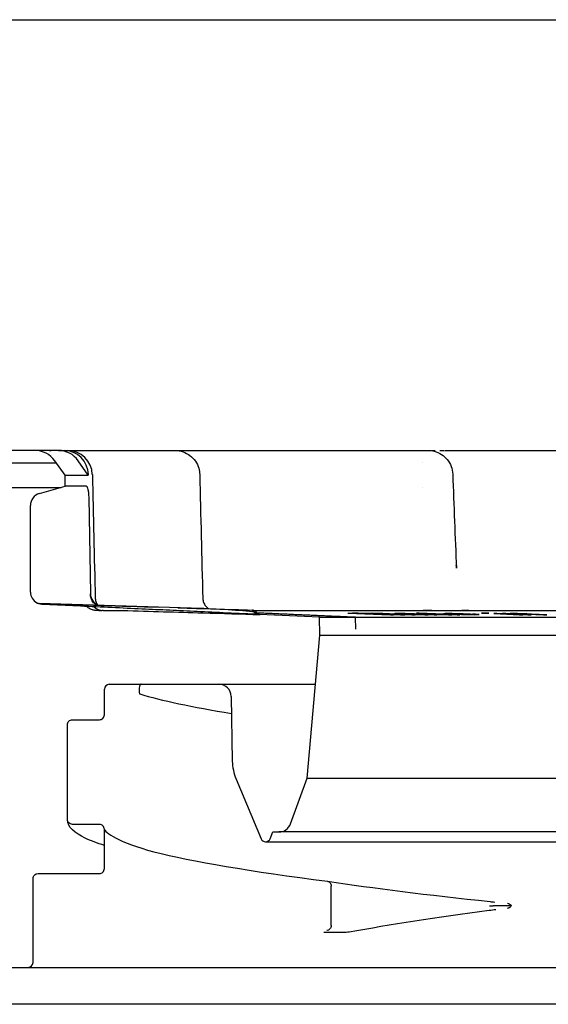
# Model space of a CAD drawing. Header units: millimetres. Extents: x -9144 to 9144, y -300 to 4365.
# Tile 9 of 14: x 1768 to 1789, y 3909 to 3949. Entities that reach past the tile are written whole.
import ezdxf

# ---------------------------------------------------------------- set-up
doc = ezdxf.new("R2010")
doc.units = ezdxf.units.MM
doc.header["$LTSCALE"] = 15
doc.layers.add('_Sichtbarkanten', color=7, linetype='Continuous', lineweight=25)

msp = doc.modelspace()

# ---------------------------------------------------------------- linework, layer by layer
at = {"layer": '_Sichtbarkanten'}
for p, q in [((1230.363, 3948.59), (2424.121, 3948.59)), ((1768.165, 3931.09), (1752.76, 3931.09)), ((1769.129, 3931.09), (1768.165, 3931.09)), ((1769.129, 3931.09), (1769.356, 3931.09)), ((1769.356, 3931.09), (1769.502, 3931.09)), ((1769.502, 3931.09), (1772.024, 3931.09)), ((1773.763, 3931.09), (1773.866, 3931.09)), ((1773.851, 3931.09), (1773.866, 3931.09)), ((1773.866, 3931.09), (1781.895, 3931.09)), ((1783.996, 3931.09), (1783.996, 3931.09)), ((1783.996, 3931.09), (1784.15, 3931.09)), ((1784.148, 3931.09), (1784.15, 3931.09)), ((1784.846, 3931.09), (1796.206, 3931.09)), ((1752.259, 3930.59), (1769.037, 3930.59)), ((1769.396, 3930.09), (1768.977, 3930.673)), ((1770.339, 3930.09), (1769.928, 3930.673)), ((1783.923, 3930.59), (1783.923, 3930.59)), ((1769.396, 3930.09), (1770.339, 3930.09)), ((1769.403, 3929.64), (1769.396, 3930.09)), ((1770.339, 3930.108), (1770.339, 3930.09)), ((1785.149, 3930.125), (1785.149, 3930.125)), ((1768.35, 3929.338), (1769.403, 3929.64)), ((1770.262, 3929.64), (1769.403, 3929.64)), ((1763.979, 3929.59), (1769.229, 3929.59)), ((1783.907, 3929.59), (1783.907, 3929.59)), ((1767.988, 3925.337), (1767.988, 3928.857)), ((1770.355, 3929.162), (1770.422, 3925.281)), ((1785.299, 3926.303), (1785.299, 3926.304)), ((1774.515, 3924.682), (1768.336, 3924.875)), ((1770.764, 3924.59), (1770.645, 3924.59)), ((1770.945, 3924.59), (1770.892, 3924.59)), ((1770.945, 3924.59), (1771.736, 3924.59)), ((1777.009, 3924.604), (1777.005, 3924.604)), ((1777.073, 3924.59), (1777.073, 3924.59)), ((1777.077, 3924.59), (1812.426, 3924.59)), ((1779.729, 3924.311), (1777.292, 3924.425)), ((1777.309, 3924.424), (1777.309, 3924.424)), ((1780.883, 3924.482), (1782.613, 3924.419)), ((1782.738, 3924.419), (1781.376, 3924.469)), ((1783.616, 3924.419), (1781.885, 3924.482)), ((1782.128, 3924.469), (1783.491, 3924.419)), ((1782.613, 3924.419), (1782.738, 3924.419)), ((1782.791, 3924.46), (1782.783, 3924.459)), ((1782.783, 3924.459), (1782.81, 3924.457)), ((1782.911, 3924.462), (1782.791, 3924.46)), ((1782.81, 3924.457), (1782.859, 3924.454)), ((1782.859, 3924.454), (1782.931, 3924.451)), ((1783.045, 3924.462), (1782.911, 3924.462)), ((1782.931, 3924.451), (1783.043, 3924.451)), ((1782.993, 3924.454), (1783.002, 3924.455)), ((1783.043, 3924.451), (1782.993, 3924.454)), ((1783.002, 3924.455), (1783.055, 3924.456)), ((1783.031, 3924.419), (1783.198, 3924.419)), ((1783.215, 3924.46), (1783.045, 3924.462)), ((1783.055, 3924.456), (1783.189, 3924.456)), ((1783.189, 3924.456), (1783.314, 3924.455)), ((1783.353, 3924.458), (1783.215, 3924.46)), ((1783.254, 3924.446), (1783.236, 3924.443)), ((1783.236, 3924.443), (1783.264, 3924.441)), ((1783.351, 3924.447), (1783.254, 3924.446)), ((1783.264, 3924.441), (1783.363, 3924.435)), ((1783.314, 3924.455), (1783.394, 3924.454)), ((1783.47, 3924.455), (1783.353, 3924.458)), ((1783.363, 3924.435), (1783.471, 3924.431)), ((1783.394, 3924.454), (1783.489, 3924.451)), ((1783.433, 3924.439), (1783.442, 3924.44)), ((1783.461, 3924.437), (1783.433, 3924.439)), ((1783.442, 3924.44), (1783.495, 3924.442)), ((1783.546, 3924.433), (1783.461, 3924.437)), ((1783.6, 3924.451), (1783.47, 3924.455)), ((1783.471, 3924.431), (1783.637, 3924.426)), ((1783.489, 3924.451), (1783.596, 3924.447)), ((1783.491, 3924.419), (1783.616, 3924.419)), ((1783.618, 3924.43), (1783.546, 3924.433)), ((1784.175, 3924.43), (1783.6, 3924.451)), ((1783.712, 3924.427), (1783.618, 3924.43)), ((1783.637, 3924.426), (1783.812, 3924.422)), ((1783.786, 3924.482), (1783.669, 3924.482)), ((1783.669, 3924.482), (1784.408, 3924.454)), ((1783.873, 3924.425), (1783.712, 3924.427)), ((1783.74, 3924.442), (1783.956, 3924.434)), ((1785.44, 3924.419), (1783.786, 3924.482)), ((1783.845, 3924.462), (1783.787, 3924.46)), ((1783.787, 3924.46), (1783.787, 3924.458)), ((1783.787, 3924.458), (1783.822, 3924.454)), ((1783.812, 3924.422), (1783.892, 3924.421)), ((1783.822, 3924.454), (1783.869, 3924.451)), ((1783.986, 3924.462), (1783.845, 3924.462)), ((1783.869, 3924.451), (1783.987, 3924.446)), ((1784.007, 3924.424), (1783.873, 3924.425)), ((1783.892, 3924.421), (1784.017, 3924.419)), ((1783.956, 3924.434), (1784.006, 3924.431)), ((1784.115, 3924.46), (1783.986, 3924.462)), ((1783.987, 3924.446), (1784.268, 3924.435)), ((1783.998, 3924.452), (1784.021, 3924.455)), ((1784.057, 3924.448), (1783.998, 3924.452)), ((1784.006, 3924.431), (1784.047, 3924.427)), ((1784.047, 3924.427), (1784.007, 3924.424)), ((1784.017, 3924.419), (1784.151, 3924.419)), ((1784.021, 3924.455), (1784.162, 3924.455)), ((1784.139, 3924.445), (1784.057, 3924.448)), ((1784.197, 3924.459), (1784.115, 3924.46)), ((1784.35, 3924.437), (1784.139, 3924.445)), ((1784.151, 3924.419), (1784.226, 3924.421)), ((1784.162, 3924.455), (1784.291, 3924.454)), ((1784.221, 3924.423), (1784.172, 3924.426)), ((1784.172, 3924.426), (1784.302, 3924.422)), ((1784.377, 3924.423), (1784.175, 3924.43)), ((1784.314, 3924.456), (1784.197, 3924.459)), ((1784.226, 3924.421), (1784.221, 3924.423)), ((1784.268, 3924.435), (1784.432, 3924.43)), ((1784.291, 3924.454), (1784.431, 3924.451)), ((1784.302, 3924.422), (1784.396, 3924.419)), ((1784.408, 3924.454), (1784.314, 3924.456)), ((1784.573, 3924.43), (1784.35, 3924.437)), ((1784.507, 3924.419), (1784.377, 3924.423)), ((1784.396, 3924.419), (1784.507, 3924.419)), ((1784.431, 3924.451), (1784.584, 3924.447)), ((1784.432, 3924.43), (1784.526, 3924.427)), ((1784.526, 3924.427), (1784.702, 3924.423)), ((1784.714, 3924.427), (1784.573, 3924.43)), ((1784.584, 3924.447), (1784.936, 3924.434)), ((1784.702, 3924.423), (1784.843, 3924.421)), ((1784.842, 3924.426), (1784.714, 3924.427)), ((1784.797, 3924.459), (1784.792, 3924.456)), ((1784.792, 3924.456), (1784.811, 3924.454)), ((1784.836, 3924.46), (1784.797, 3924.459)), ((1784.811, 3924.454), (1784.9, 3924.449)), ((1784.949, 3924.462), (1784.836, 3924.46)), ((1784.936, 3924.426), (1784.842, 3924.426)), ((1784.843, 3924.421), (1784.972, 3924.419)), ((1784.9, 3924.449), (1785.082, 3924.441)), ((1784.936, 3924.434), (1784.995, 3924.43)), ((1784.995, 3924.427), (1784.936, 3924.426)), ((1785.13, 3924.46), (1784.949, 3924.462)), ((1784.972, 3924.419), (1785.112, 3924.419)), ((1784.983, 3924.454), (1784.998, 3924.455)), ((1785.013, 3924.45), (1784.983, 3924.454)), ((1784.995, 3924.43), (1784.995, 3924.427)), ((1784.998, 3924.455), (1785.062, 3924.456)), ((1785.057, 3924.447), (1785.013, 3924.45)), ((1785.091, 3924.446), (1785.057, 3924.447)), ((1785.062, 3924.456), (1785.243, 3924.455)), ((1785.082, 3924.441), (1785.313, 3924.433)), ((1785.159, 3924.425), (1785.112, 3924.427)), ((1785.112, 3924.427), (1785.323, 3924.419)), ((1785.112, 3924.419), (1785.171, 3924.421)), ((1785.356, 3924.456), (1785.13, 3924.46)), ((1785.182, 3924.422), (1785.159, 3924.425)), ((1785.171, 3924.421), (1785.182, 3924.422)), ((1785.273, 3924.438), (1785.204, 3924.441)), ((1785.243, 3924.455), (1785.386, 3924.452)), ((1785.401, 3924.434), (1785.273, 3924.438)), ((1785.313, 3924.433), (1785.499, 3924.427)), ((1785.323, 3924.419), (1785.44, 3924.419)), ((1785.567, 3924.451), (1785.356, 3924.456)), ((1785.386, 3924.452), (1785.538, 3924.448)), ((1785.494, 3924.431), (1785.401, 3924.434)), ((1785.671, 3924.427), (1785.494, 3924.431)), ((1785.499, 3924.427), (1785.617, 3924.425)), ((1785.538, 3924.448), (1785.607, 3924.446)), ((1785.729, 3924.446), (1785.567, 3924.451)), ((1785.617, 3924.425), (1785.76, 3924.422)), ((1785.755, 3924.426), (1785.671, 3924.427)), ((1785.867, 3924.441), (1785.729, 3924.446)), ((1785.887, 3924.424), (1785.755, 3924.426)), ((1785.76, 3924.422), (1785.868, 3924.421)), ((1785.868, 3924.421), (1786.049, 3924.419)), ((1786.024, 3924.426), (1785.887, 3924.424)), ((1786.073, 3924.433), (1785.951, 3924.433)), ((1785.951, 3924.433), (1786.029, 3924.429)), ((1786.029, 3924.429), (1786.024, 3924.426)), ((1786.049, 3924.419), (1786.187, 3924.421)), ((1786.186, 3924.427), (1786.073, 3924.433)), ((1786.216, 3924.423), (1786.186, 3924.427)), ((1786.187, 3924.421), (1786.216, 3924.423)), ((1786.453, 3924.482), (1786.32, 3924.482)), ((1786.32, 3924.482), (1786.484, 3924.475)), ((1786.617, 3924.475), (1786.453, 3924.482)), ((1786.484, 3924.475), (1786.617, 3924.475)), ((1786.945, 3924.462), (1786.812, 3924.462)), ((1786.812, 3924.462), (1787.862, 3924.419)), ((1787.994, 3924.419), (1786.945, 3924.462)), ((1787.309, 3924.462), (1787.174, 3924.462)), ((1787.174, 3924.462), (1788.206, 3924.419)), ((1787.471, 3924.455), (1787.309, 3924.462)), ((1787.478, 3924.46), (1787.461, 3924.458)), ((1787.461, 3924.458), (1787.471, 3924.455)), ((1787.554, 3924.462), (1787.478, 3924.46)), ((1787.663, 3924.462), (1787.554, 3924.462)), ((1787.59, 3924.452), (1787.607, 3924.455)), ((1787.6, 3924.45), (1787.59, 3924.452)), ((1788.341, 3924.419), (1787.6, 3924.45)), ((1787.607, 3924.455), (1787.683, 3924.456)), ((1787.777, 3924.46), (1787.663, 3924.462)), ((1787.683, 3924.456), (1787.824, 3924.455)), ((1787.923, 3924.458), (1787.777, 3924.46)), ((1787.824, 3924.455), (1787.911, 3924.454)), ((1787.862, 3924.419), (1787.994, 3924.419)), ((1787.911, 3924.454), (1788.029, 3924.451)), ((1788.041, 3924.455), (1787.923, 3924.458)), ((1788.029, 3924.451), (1788.218, 3924.444)), ((1788.165, 3924.451), (1788.041, 3924.455)), ((1788.354, 3924.445), (1788.165, 3924.451)), ((1788.206, 3924.419), (1788.341, 3924.419)), ((1788.218, 3924.444), (1788.831, 3924.419)), ((1788.967, 3924.419), (1788.354, 3924.445)), ((1788.831, 3924.419), (1788.967, 3924.419)), ((1779.729, 3924.311), (1781.201, 3924.311)), ((1779.741, 3923.59), (1779.729, 3924.311)), ((1780.895, 3924.324), (1812.126, 3924.324)), ((1781.209, 3923.833), (1781.201, 3924.311)), ((1779.233, 3917.783), (1779.741, 3923.59)), ((1779.741, 3923.59), (1874.709, 3923.59)), ((1770.992, 3920.351), (1770.992, 3921.39)), ((1771.192, 3921.59), (1775.645, 3921.59)), ((1775.645, 3921.59), (1779.566, 3921.59)), ((1776.145, 3921.099), (1776.191, 3918.473)), ((1770.992, 3920.351), (1770.992, 3920.351)), ((1775.529, 3920.341), (1775.529, 3920.341)), ((1769.492, 3916.101), (1769.492, 3919.95)), ((1776.345, 3917.737), (1777.357, 3915.314)), ((1778.555, 3915.92), (1779.233, 3917.783)), ((1779.233, 3917.783), (1875.216, 3917.783)), ((1770.792, 3915.9), (1769.692, 3915.9)), ((1770.992, 3915.7), (1770.992, 3915.7)), ((1770.992, 3914.101), (1770.992, 3915.7)), ((1777.726, 3915.314), (1777.842, 3915.591)), ((1777.842, 3915.591), (1778.085, 3915.591)), ((1876.398, 3915.591), (1778.085, 3915.591)), ((1777.542, 3915.191), (1876.941, 3915.191)), ((1770.992, 3914.101), (1770.992, 3914.101)), ((1775.529, 3914.091), (1775.529, 3914.091)), ((1768.092, 3913.7), (1768.092, 3913.7)), ((1768.092, 3910.29), (1768.092, 3913.7)), ((1780.209, 3911.792), (1780.209, 3913.39)), ((1767.208, 3910.09), (1767.892, 3910.09)), ((1767.892, 3910.09), (1788.381, 3910.09)), ((1788.381, 3910.09), (1790.97, 3910.09)), ((1888.242, 3908.59), (1766.242, 3908.59))]:
    msp.add_line(p, q, dxfattribs=at)
for centre, radius, start, end in [((1768.165, 3930.09), 1, 35.6618, 90), ((1769.502, 3930.09), 1, 1.2972, 90.0001), ((1768.488, 3928.857), 0.5, 106, 180), ((1768.488, 3925.337), 0.5, 180, 240.9201), ((1768.342, 3925.075), 0.2, 240.9201, 268.2101), ((1768.343, 3925.075), 0.2, 267.95, 268.2132), ((1771.192, 3921.39), 0.2, 90, 180), ((1775.645, 3921.09), 0.5, 1, 90), ((1778.191, 3918.508), 2, 181, 202.6613), ((1778.085, 3916.091), 0.5, 270, 340), ((1777.542, 3915.391), 0.2, 202.6613, 337.3387), ((1767.892, 3910.29), 0.2, 270, 0)]:
    msp.add_arc(centre, radius, start, end, dxfattribs=at)
for centre, major_axis, ratio, start_param, end_param in [((1769.129, 3930.09), (0, 1), 0.983682, 5.334804, 6.283185), ((1769.356, 3930.09), (0, 1), 0.983682, 4.729842, 6.283185), ((1772.024, 3930.09), (0, 1), 0.921933, 6.283174, 6.283185), ((1770.943, 3925.268), (0.521, 0.011), 0.960809, 3.137116, 4.329897), ((1770.946, 3925.09), (0.521, 0.011), 0.960803, 3.896809, 4.689633), ((1777.003, 3924.404), (0.009, 0.2), 0.999308, 5.992816, 6.283185), ((1777.337, 3924.623), (-0.01, -0.2), 0.999287, 5.340805, 6.283185), ((1779.595, 3930.716), (51.576, -0.219), 0.120804, 4.73788, 4.741526), ((1783.175, 3930.723), (51.606, 0.22), 0.120874, 4.683236, 4.68688), ((1783.734, 3930.454), (53.422, 0.039), 0.112431, 4.705138, 4.709728), ((1783.878, 3930.429), (53.248, 0.039), 0.112434, 4.705114, 4.709719), ((1783.943, 3925.09), (0, -0.5), 0.125347, 6.283173, 6.283199), ((1785.542, 5578.289), (-0.104, -1653.849), 0.588943, 6.282945, 6.283625), ((1787.485, 3911.665), (5.549, 0.593), 0.148564, 1.659965, 1.659983)]:
    msp.add_ellipse(centre, major_axis=major_axis, ratio=ratio, start_param=start_param, end_param=end_param, dxfattribs=at)
for points, knots in [([(1768.764, 3931.089), (1768.764, 3931.089), (1768.764, 3931.089), (1768.764, 3931.089), (1768.765, 3931.089), (1768.765, 3931.089), (1768.766, 3931.09), (1768.769, 3931.09), (1768.771, 3931.09), (1768.778, 3931.09), (1768.783, 3931.09), (1768.791, 3931.09), (1768.794, 3931.09), (1768.797, 3931.09), (1768.798, 3931.09), (1768.798, 3931.09), (1768.798, 3931.09), (1768.798, 3931.09), (1768.798, 3931.09), (1768.799, 3931.09), (1768.799, 3931.09), (1768.799, 3931.09), (1768.799, 3931.09), (1768.799, 3931.09), (1768.799, 3931.09), (1768.802, 3931.09), (1768.813, 3931.09), (1768.833, 3931.09)], [0, 0, 0, 0, 0.0000125, 0.0000125, 0.00006252, 0.00006252, 0.00026257, 0.00026257, 0.00086275, 0.00086275, 0.00246327, 0.00246327, 0.00327312, 0.00327312, 0.0033762, 0.0033762, 0.00342709, 0.00342709, 0.00347747, 0.00347747, 0.00367825, 0.00367825, 0.00405258, 0.00405258, 0.00804505, 0.00804505, 0.04015753, 0.04015753, 0.04015753, 0.04015753]), ([(1772.024, 3931.09), (1772.067, 3931.09), (1772.117, 3931.09), (1772.174, 3931.09), (1772.174, 3931.09)], [0, 0, 0, 0, 0.1428571, 0.1439925, 0.1439925, 0.1439925, 0.1439925]), ([(1772.349, 3931.09), (1772.353, 3931.09), (1772.415, 3931.09), (1772.484, 3931.09), (1772.552, 3931.09)], [0.2788753, 0.2788753, 0.2788753, 0.2788753, 0.2857143, 0.4105752, 0.4105752, 0.4105752, 0.4105752]), ([(1772.75, 3931.09), (1772.778, 3931.09), (1772.855, 3931.09), (1772.935, 3931.09), (1772.988, 3931.09)], [0.5254031, 0.5254031, 0.5254031, 0.5254031, 0.5714286, 0.650889, 0.650889, 0.650889, 0.650889]), ([(1773.292, 3931.09), (1773.336, 3931.09), (1773.487, 3931.09), (1773.643, 3931.09), (1773.756, 3931.09)], [0.7963405, 0.7963405, 0.7963405, 0.7963405, 0.8571429, 1, 1, 1, 1]), ([(1773.866, 3931.09), (1773.921, 3931.09), (1773.977, 3931.085), (1774.085, 3931.067), (1774.138, 3931.054), (1774.289, 3931.002), (1774.385, 3930.951), (1774.555, 3930.823), (1774.63, 3930.744), (1774.751, 3930.569), (1774.798, 3930.47), (1774.851, 3930.285), (1774.864, 3930.199), (1774.866, 3930.113)], [0, 0, 0, 0, 0.0166068, 0.0166068, 0.0327708, 0.0327708, 0.0646347, 0.0646347, 0.0964913, 0.0964913, 0.1285532, 0.1285532, 0.154244, 0.154244, 0.154244, 0.154244]), ([(1781.895, 3931.09), (1781.968, 3931.09), (1782.047, 3931.09), (1782.13, 3931.09), (1782.13, 3931.09)], [0, 0, 0, 0, 0.1428571, 0.1435786, 0.1435786, 0.1435786, 0.1435786]), ([(1782.384, 3931.09), (1782.386, 3931.09), (1782.474, 3931.09), (1782.565, 3931.09), (1782.657, 3931.09)], [0.2818997, 0.2818997, 0.2818997, 0.2818997, 0.2857143, 0.4178194, 0.4178194, 0.4178194, 0.4178194]), ([(1782.897, 3931.09), (1782.927, 3931.09), (1783.006, 3931.09), (1783.086, 3931.09), (1783.137, 3931.09)], [0.5307531, 0.5307531, 0.5307531, 0.5307531, 0.5714286, 0.6386462, 0.6386462, 0.6386462, 0.6386462]), ([(1783.455, 3931.09), (1783.52, 3931.09), (1783.618, 3931.09), (1783.717, 3931.09), (1783.751, 3931.09)], [0.7755884, 0.7755884, 0.7755884, 0.7755884, 0.8571429, 0.898775, 0.898775, 0.898775, 0.898775]), ([(1784.15, 3931.09), (1784.192, 3931.09), (1784.234, 3931.087), (1784.317, 3931.077), (1784.357, 3931.069), (1784.5, 3931.033), (1784.6, 3930.989), (1784.779, 3930.875), (1784.86, 3930.802), (1784.994, 3930.637), (1785.048, 3930.543), (1785.124, 3930.342), (1785.146, 3930.233), (1785.149, 3930.125)], [0, 0, 0, 0, 0.0125805, 0.0125805, 0.0249658, 0.0249658, 0.0568294, 0.0568294, 0.0886938, 0.0886938, 0.1205347, 0.1205347, 0.1530312, 0.1530312, 0.1530312, 0.1530312]), ([(1770.262, 3929.64), (1770.268, 3929.64), (1770.273, 3929.637), (1770.285, 3929.624), (1770.291, 3929.614), (1770.307, 3929.577), (1770.316, 3929.544), (1770.333, 3929.46), (1770.34, 3929.41), (1770.348, 3929.324), (1770.35, 3929.291), (1770.354, 3929.227), (1770.355, 3929.194), (1770.355, 3929.162)], [-0.0759992, -0.0759992, -0.0759992, -0.0759992, -0.06613135, -0.06613135, -0.05579541, -0.05579541, -0.03778289, -0.03778289, -0.01981545, -0.01981545, -0.00967498, -0.00967498, 0, 0, 0, 0]), ([(1770.422, 3925.281), (1770.422, 3925.278), (1770.422, 3925.274), (1770.422, 3925.266), (1770.422, 3925.263), (1770.422, 3925.259)], [-0.002286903, -0.002286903, -0.002286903, -0.002286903, -0.001152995, -0.001152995, -0.000045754, -0.000045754, -0.000045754, -0.000045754]), ([(1770.691, 3924.802), (1770.678, 3924.808), (1770.665, 3924.815), (1770.605, 3924.85), (1770.561, 3924.89), (1770.493, 3924.984), (1770.466, 3925.035), (1770.44, 3925.12), (1770.433, 3925.148), (1770.425, 3925.203), (1770.423, 3925.231), (1770.422, 3925.259)], [0.01970113, 0.01970113, 0.01970113, 0.01970113, 0.02570745, 0.02570745, 0.04825969, 0.04825969, 0.0676593, 0.0676593, 0.07665584, 0.07665584, 0.08509615, 0.08509615, 0.08509615, 0.08509615]), ([(1768.251, 3924.897), (1768.25, 3924.898), (1768.25, 3924.898), (1768.25, 3924.898), (1768.25, 3924.898), (1768.25, 3924.898), (1768.251, 3924.898), (1768.251, 3924.897), (1768.252, 3924.897), (1768.253, 3924.896), (1768.254, 3924.896), (1768.256, 3924.895), (1768.258, 3924.894), (1768.262, 3924.892), (1768.264, 3924.891), (1768.27, 3924.889), (1768.275, 3924.887), (1768.291, 3924.882), (1768.303, 3924.879), (1768.322, 3924.876), (1768.329, 3924.876), (1768.335, 3924.875)], [0.02602934, 0.02602934, 0.02602934, 0.02602934, 0.0271549, 0.0271549, 0.02765694, 0.02765694, 0.02802265, 0.02802265, 0.02834704, 0.02834704, 0.02867266, 0.02867266, 0.02933194, 0.02933194, 0.02997769, 0.02997769, 0.03145881, 0.03145881, 0.03515697, 0.03515697, 0.03717204, 0.03717204, 0.03717204, 0.03717204]), ([(1768.46, 3924.838), (1768.417, 3924.841), (1768.373, 3924.849), (1768.317, 3924.868), (1768.301, 3924.874), (1768.281, 3924.882), (1768.275, 3924.885), (1768.265, 3924.89), (1768.26, 3924.893), (1768.257, 3924.895)], [0, 0, 0, 0, 0.01307036, 0.01307036, 0.01850465, 0.01850465, 0.02104522, 0.02104522, 0.02403718, 0.02403718, 0.02403718, 0.02403718]), ([(1768.336, 3924.875), (1768.359, 3924.875), (1768.384, 3924.874), (1768.428, 3924.872), (1768.447, 3924.872), (1768.466, 3924.871)], [0, 0, 0, 0, 0.00750789, 0.00750789, 0.01323099, 0.01323099, 0.01323099, 0.01323099]), ([(1776.988, 3924.439), (1776.523, 3924.461), (1776.08, 3924.482), (1775.664, 3924.501), (1775.248, 3924.521), (1774.859, 3924.539), (1774.482, 3924.556), (1774.105, 3924.574), (1773.74, 3924.591), (1773.368, 3924.609), (1772.995, 3924.626), (1772.615, 3924.644), (1772.216, 3924.662), (1771.817, 3924.681), (1771.399, 3924.701), (1770.977, 3924.72), (1770.554, 3924.74), (1770.125, 3924.76), (1769.705, 3924.78), (1769.285, 3924.8), (1768.874, 3924.819), (1768.463, 3924.838)], [0, 0, 0, 0, 0.142857, 0.142857, 0.142857, 0.285714, 0.285714, 0.285714, 0.428571, 0.428571, 0.428571, 0.571429, 0.571429, 0.571429, 0.714286, 0.714286, 0.714286, 0.857143, 0.857143, 0.857143, 1, 1, 1, 1]), ([(1770.622, 3925.078), (1770.623, 3925.024), (1770.633, 3924.969), (1770.663, 3924.887), (1770.678, 3924.856), (1770.696, 3924.827)], [0, 0, 0, 0, 0.01614808, 0.01614808, 0.02633431, 0.02633431, 0.02633431, 0.02633431]), ([(1774.993, 3925.076), (1774.994, 3925.022), (1775.005, 3924.968), (1775.042, 3924.868), (1775.068, 3924.82), (1775.135, 3924.737), (1775.175, 3924.7), (1775.226, 3924.667), (1775.232, 3924.663), (1775.238, 3924.66)], [0, 0, 0, 0, 0.01614804, 0.01614804, 0.03207207, 0.03207207, 0.04800413, 0.04800413, 0.05021546, 0.05021546, 0.05021546, 0.05021546]), ([(1770.645, 3924.59), (1770.621, 3924.59), (1770.597, 3924.592), (1770.549, 3924.599), (1770.526, 3924.604), (1770.453, 3924.625), (1770.404, 3924.649), (1770.329, 3924.7), (1770.3, 3924.725), (1770.275, 3924.753)], [0, 0, 0, 0, 0.00720864, 0.00720864, 0.01427122, 0.01427122, 0.03020317, 0.03020317, 0.0414543, 0.0414543, 0.0414543, 0.0414543]), ([(1771.736, 3924.59), (1772.866, 3924.556), (1774.788, 3924.499), (1776.562, 3924.446), (1777.309, 3924.424)], [0, 0, 0, 0, 0.3333333, 0.5903568, 0.5903568, 0.5903568, 0.5903568]), ([(1777.286, 3924.425), (1777.275, 3924.426), (1777.262, 3924.426), (1777.247, 3924.427), (1777.232, 3924.428), (1777.215, 3924.428), (1777.196, 3924.429), (1777.177, 3924.43), (1777.157, 3924.431), (1777.134, 3924.432), (1777.112, 3924.433), (1777.088, 3924.434), (1777.064, 3924.436), (1777.039, 3924.437), (1777.014, 3924.438), (1776.988, 3924.439)], [0.2924974, 0.2924974, 0.2924974, 0.2924974, 0.4285714, 0.4285714, 0.4285714, 0.5714286, 0.5714286, 0.5714286, 0.7142857, 0.7142857, 0.7142857, 0.8571429, 0.8571429, 0.8571429, 1, 1, 1, 1]), ([(1777.009, 3924.604), (1777.009, 3924.604), (1777.009, 3924.604), (1777.01, 3924.604), (1777.011, 3924.604), (1777.019, 3924.604), (1777.025, 3924.603), (1777.053, 3924.599), (1777.075, 3924.592), (1777.113, 3924.572), (1777.131, 3924.559), (1777.155, 3924.535), (1777.163, 3924.524), (1777.17, 3924.514)], [0.00006351, 0.00006351, 0.00006351, 0.00006351, 0.00007643, 0.00007643, 0.00042982, 0.00042982, 0.0023165, 0.0023165, 0.00891549, 0.00891549, 0.01535168, 0.01535168, 0.01923393, 0.01923393, 0.01923393, 0.01923393]), ([(1777.074, 3924.518), (1777.072, 3924.519), (1777.071, 3924.52), (1777.059, 3924.527), (1777.048, 3924.532), (1777.03, 3924.537), (1777.024, 3924.538), (1777.016, 3924.539), (1777.014, 3924.539), (1777.012, 3924.539)], [-0.014693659, -0.014693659, -0.014693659, -0.014693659, -0.014162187, -0.014162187, -0.010590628, -0.010590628, -0.008613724, -0.008613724, -0.008147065, -0.008147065, -0.008147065, -0.008147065]), ([(1777.068, 3924.593), (1777.089, 3924.586), (1777.108, 3924.575), (1777.143, 3924.549), (1777.158, 3924.532), (1777.17, 3924.514)], [0, 0, 0, 0, 0.00652362, 0.00652362, 0.01310085, 0.01310085, 0.01310085, 0.01310085]), ([(1777.292, 3924.425), (1777.266, 3924.426), (1777.241, 3924.431), (1777.188, 3924.449), (1777.164, 3924.461), (1777.117, 3924.489), (1777.095, 3924.505), (1777.074, 3924.518)], [-0.01796569, -0.01796569, -0.01796569, -0.01796569, -0.01309678, -0.01309678, -0.00741781, -0.00741781, -0.00000041, -0.00000041, -0.00000041, -0.00000041]), ([(1782.93, 3924.426), (1782.73, 3924.432), (1782.527, 3924.438), (1782.322, 3924.444), (1782.118, 3924.45), (1781.911, 3924.456), (1781.702, 3924.463), (1781.494, 3924.469), (1781.283, 3924.475), (1781.071, 3924.482)], [0, 0, 0, 0, 0.333333, 0.333333, 0.333333, 0.666667, 0.666667, 0.666667, 1, 1, 1, 1]), ([(1781.376, 3924.469), (1781.565, 3924.463), (1781.752, 3924.457), (1781.937, 3924.452), (1782.123, 3924.446), (1782.307, 3924.441), (1782.489, 3924.435), (1782.671, 3924.43), (1782.852, 3924.425), (1783.031, 3924.419)], [0, 0, 0, 0, 0.333333, 0.333333, 0.333333, 0.666667, 0.666667, 0.666667, 1, 1, 1, 1]), ([(1781.697, 3924.482), (1781.838, 3924.475), (1781.978, 3924.469), (1782.116, 3924.463), (1782.255, 3924.456), (1782.391, 3924.45), (1782.527, 3924.444), (1782.663, 3924.438), (1782.797, 3924.432), (1782.93, 3924.426)], [0, 0, 0, 0, 0.333333, 0.333333, 0.333333, 0.666667, 0.666667, 0.666667, 1, 1, 1, 1]), ([(1783.198, 3924.419), (1783.082, 3924.425), (1782.966, 3924.43), (1782.848, 3924.435), (1782.73, 3924.441), (1782.611, 3924.446), (1782.491, 3924.452), (1782.371, 3924.457), (1782.25, 3924.463), (1782.128, 3924.469)], [0, 0, 0, 0, 0.333333, 0.333333, 0.333333, 0.666667, 0.666667, 0.666667, 1, 1, 1, 1]), ([(1785.607, 3924.446), (1785.549, 3924.446), (1785.492, 3924.446), (1785.435, 3924.446), (1785.378, 3924.446), (1785.32, 3924.446), (1785.263, 3924.446), (1785.206, 3924.446), (1785.149, 3924.446), (1785.091, 3924.446)], [0, 0, 0, 0, 0.333333, 0.333333, 0.333333, 0.666667, 0.666667, 0.666667, 1, 1, 1, 1]), ([(1772.334, 3921.59), (1772.361, 3921.59), (1772.387, 3921.59), (1772.435, 3921.59), (1772.457, 3921.59), (1772.476, 3921.59), (1772.48, 3921.59), (1772.483, 3921.59), (1772.483, 3921.59), (1772.483, 3921.59), (1772.483, 3921.59), (1772.483, 3921.59), (1772.484, 3921.59), (1772.483, 3921.59), (1772.483, 3921.59), (1772.483, 3921.59), (1772.483, 3921.59), (1772.483, 3921.59), (1772.483, 3921.59), (1772.483, 3921.59), (1772.483, 3921.59), (1772.483, 3921.59), (1772.483, 3921.59), (1772.482, 3921.59), (1772.481, 3921.59), (1772.479, 3921.59), (1772.478, 3921.59), (1772.474, 3921.589), (1772.472, 3921.588), (1772.465, 3921.585), (1772.461, 3921.582), (1772.453, 3921.575), (1772.45, 3921.57), (1772.44, 3921.556), (1772.435, 3921.545), (1772.425, 3921.522), (1772.421, 3921.509), (1772.411, 3921.467), (1772.406, 3921.437), (1772.402, 3921.379), (1772.401, 3921.351), (1772.403, 3921.301), (1772.405, 3921.278), (1772.412, 3921.243), (1772.415, 3921.228), (1772.423, 3921.211), (1772.425, 3921.206), (1772.43, 3921.2), (1772.43, 3921.199), (1772.431, 3921.198), (1772.431, 3921.198), (1772.432, 3921.198), (1772.432, 3921.197), (1772.432, 3921.197), (1772.432, 3921.197), (1772.433, 3921.197), (1772.433, 3921.197), (1772.433, 3921.197), (1772.433, 3921.197), (1772.433, 3921.196), (1772.433, 3921.196), (1772.433, 3921.196)], [0.4022708, 0.4022708, 0.4022708, 0.4022708, 0.4600586, 0.4600586, 0.517842, 0.517842, 0.5371006, 0.5371006, 0.5435188, 0.5435188, 0.5438109, 0.5438109, 0.5443261, 0.5443261, 0.5443779, 0.5443779, 0.5443906, 0.5443906, 0.5444032, 0.5444032, 0.5444158, 0.5444158, 0.5444662, 0.5444662, 0.5446671, 0.5446671, 0.5450692, 0.5450692, 0.5458075, 0.5458075, 0.5474302, 0.5474302, 0.5490417, 0.5490417, 0.5527954, 0.5527954, 0.5569635, 0.5569635, 0.565848, 0.565848, 0.5745446, 0.5745446, 0.5825109, 0.5825109, 0.5889846, 0.5889846, 0.5922194, 0.5922194, 0.592629, 0.592629, 0.5927311, 0.5927311, 0.5927819, 0.5927819, 0.5928331, 0.5928331, 0.5928838, 0.5928838, 0.5929342, 0.5929342, 0.5929962, 0.5929962, 0.5929962, 0.5929962]), ([(1769.492, 3919.95), (1769.492, 3919.976), (1769.497, 3920.002), (1769.517, 3920.05), (1769.531, 3920.072), (1769.568, 3920.109), (1769.59, 3920.124), (1769.639, 3920.145), (1769.665, 3920.15), (1769.692, 3920.15)], [-0.03155283, -0.03155283, -0.03155283, -0.03155283, -0.02364153, -0.02364153, -0.01591898, -0.01591898, -0.00790713, -0.00790713, 0, 0, 0, 0]), ([(1769.692, 3920.15), (1769.875, 3920.15), (1770.059, 3920.15), (1770.425, 3920.15), (1770.608, 3920.15), (1770.792, 3920.15)], [-0.1099991, -0.1099991, -0.1099991, -0.1099991, -0.0549997, -0.0549997, -0.0000375, -0.0000375, -0.0000375, -0.0000375]), ([(1770.792, 3920.15), (1770.818, 3920.15), (1770.844, 3920.155), (1770.891, 3920.175), (1770.913, 3920.189), (1770.951, 3920.226), (1770.966, 3920.249), (1770.986, 3920.298), (1770.992, 3920.324), (1770.992, 3920.351)], [-0.03155737, -0.03155737, -0.03155737, -0.03155737, -0.02371829, -0.02371829, -0.01600415, -0.01600415, -0.00795813, -0.00795813, 0, 0, 0, 0]), ([(1769.692, 3915.9), (1769.665, 3915.9), (1769.64, 3915.905), (1769.592, 3915.925), (1769.57, 3915.939), (1769.532, 3915.976), (1769.517, 3915.999), (1769.497, 3916.048), (1769.492, 3916.074), (1769.492, 3916.101)], [-0.03155603, -0.03155603, -0.03155603, -0.03155603, -0.02371571, -0.02371571, -0.01600154, -0.01600154, -0.00795658, -0.00795658, 0, 0, 0, 0]), ([(1770.996, 3915.041), (1770.689, 3915.139), (1770.427, 3915.239), (1769.786, 3915.545), (1769.492, 3915.768), (1769.492, 3916.101)], [3.306339, 3.306339, 3.306339, 3.306339, 3.722688, 3.722688, 4.564484, 4.564484, 4.564484, 4.564484]), ([(1770.992, 3915.7), (1770.992, 3915.726), (1770.986, 3915.752), (1770.966, 3915.8), (1770.952, 3915.822), (1770.915, 3915.859), (1770.893, 3915.874), (1770.844, 3915.895), (1770.818, 3915.9), (1770.792, 3915.9)], [-0.03155404, -0.03155404, -0.03155404, -0.03155404, -0.02364069, -0.02364069, -0.01591774, -0.01591774, -0.00790638, -0.00790638, -0.00000002, -0.00000002, -0.00000002, -0.00000002]), ([(1770.992, 3915.7), (1770.992, 3915.594), (1771.593, 3915.151), (1774.545, 3914.392), (1776.956, 3913.988), (1780.062, 3913.589)], [0, 0, 0, 0, 1.563816, 1.563816, 3.26886, 3.26886, 3.26886, 3.26886]), ([(1770.792, 3913.9), (1770.818, 3913.9), (1770.844, 3913.905), (1770.891, 3913.925), (1770.913, 3913.939), (1770.951, 3913.976), (1770.966, 3913.999), (1770.986, 3914.048), (1770.992, 3914.074), (1770.992, 3914.101)], [-0.03155721, -0.03155721, -0.03155721, -0.03155721, -0.02371829, -0.02371829, -0.01600415, -0.01600415, -0.00795813, -0.00795813, 0, 0, 0, 0]), ([(1768.092, 3913.7), (1768.092, 3913.726), (1768.097, 3913.752), (1768.117, 3913.8), (1768.131, 3913.822), (1768.168, 3913.859), (1768.19, 3913.874), (1768.239, 3913.895), (1768.265, 3913.9), (1768.294, 3913.9)], [-0.03155113, -0.03155113, -0.03155113, -0.03155113, -0.02364193, -0.02364193, -0.01592002, -0.01592002, -0.00790784, -0.00790784, 0, 0, 0, 0]), ([(1768.294, 3913.9), (1768.71, 3913.9), (1769.127, 3913.9), (1769.96, 3913.9), (1770.376, 3913.9), (1770.792, 3913.9)], [-0.2499981, -0.2499981, -0.2499981, -0.2499981, -0.124999, -0.124999, -0.0002218, -0.0002218, -0.0002218, -0.0002218]), ([(1780.062, 3913.589), (1780.067, 3913.588), (1780.072, 3913.587), (1780.089, 3913.583), (1780.1, 3913.579), (1780.13, 3913.564), (1780.148, 3913.549), (1780.178, 3913.513), (1780.19, 3913.491), (1780.206, 3913.443), (1780.209, 3913.417), (1780.209, 3913.39)], [-0.02943975, -0.02943975, -0.02943975, -0.02943975, -0.0274175, -0.0274175, -0.02335251, -0.02335251, -0.01563134, -0.01563134, -0.00791279, -0.00791279, 0, 0, 0, 0]), ([(1786.754, 3912.583), (1786.736, 3912.583), (1786.718, 3912.583), (1786.698, 3912.582), (1786.668, 3912.582), (1786.654, 3912.582), (1786.652, 3912.582), (1786.646, 3912.582)], [0, 0, 0, 0, 0.0086506, 0.0086506, 0.01010326, 0.01010326, 0.01070091, 0.01070091, 0.01070091, 0.01070091]), ([(1786.798, 3912.584), (1786.791, 3912.584), (1786.783, 3912.584), (1786.776, 3912.583), (1786.769, 3912.583), (1786.762, 3912.583), (1786.754, 3912.583)], [0.0000001, 0.0000001, 0.0000001, 0.0000001, 0.5, 0.5, 0.5, 1, 1, 1, 1]), ([(1787.37, 3912.698), (1787.37, 3912.698), (1787.371, 3912.698), (1787.388, 3912.694), (1787.404, 3912.69), (1787.434, 3912.678), (1787.448, 3912.671), (1787.461, 3912.663)], [-0.009937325, -0.009937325, -0.009937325, -0.009937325, -0.009778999, -0.009778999, -0.004634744, -0.004634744, -0.000000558, -0.000000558, -0.000000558, -0.000000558]), ([(1787.467, 3912.526), (1787.464, 3912.525), (1787.462, 3912.523), (1787.46, 3912.522), (1787.451, 3912.517), (1787.442, 3912.512), (1787.433, 3912.508), (1787.43, 3912.506), (1787.427, 3912.505), (1787.424, 3912.504), (1787.417, 3912.501), (1787.41, 3912.498), (1787.403, 3912.496), (1787.393, 3912.493), (1787.383, 3912.49), (1787.372, 3912.487)], [0, 0, 0, 0, 0.0899634, 0.0899634, 0.0899634, 0.4038226, 0.4038226, 0.4038226, 0.5, 0.5, 0.5, 0.7073662, 0.7073662, 0.7073662, 0.9999988, 0.9999988, 0.9999988, 0.9999988]), ([(1787.382, 3912.696), (1787.382, 3912.696), (1787.383, 3912.696), (1787.385, 3912.695), (1787.386, 3912.694), (1787.388, 3912.694)], [0.041189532, 0.041189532, 0.041189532, 0.041189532, 0.043870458, 0.043870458, 0.046109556, 0.046109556, 0.046109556, 0.046109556]), ([(1787.461, 3912.663), (1787.474, 3912.655), (1787.486, 3912.646), (1787.502, 3912.63), (1787.508, 3912.623), (1787.518, 3912.608), (1787.522, 3912.601), (1787.525, 3912.593)], [-0.009695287, -0.009695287, -0.009695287, -0.009695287, -0.00533432, -0.00533432, -0.002618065, -0.002618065, 0, 0, 0, 0]), ([(1787.525, 3912.593), (1787.52, 3912.579), (1787.511, 3912.566), (1787.489, 3912.543), (1787.478, 3912.534), (1787.467, 3912.526)], [-0.009589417, -0.009589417, -0.009589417, -0.009589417, -0.004212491, -0.004212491, -0.000001, -0.000001, -0.000001, -0.000001]), ([(1780.209, 3911.791), (1780.207, 3911.764), (1780.202, 3911.738), (1780.183, 3911.69), (1780.169, 3911.668), (1780.137, 3911.632), (1780.118, 3911.618), (1780.062, 3911.591), (1780.033, 3911.592), (1780.029, 3911.592), (1780.029, 3911.592), (1780.028, 3911.592)], [-0.003136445, -0.003136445, -0.003136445, -0.003136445, -0.002450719, -0.002450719, -0.001786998, -0.001786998, -0.00112257, -0.00112257, 0, 0, 0.00013016, 0.00013016, 0.00013016, 0.00013016])]:
    msp.add_open_spline(points, degree=3, knots=knots, dxfattribs=at)
for points in [[(1772.024, 3931.09), (1772.034, 3931.09), (1772.045, 3931.09), (1772.057, 3931.09)], [(1772.174, 3931.09), (1772.227, 3931.09), (1772.286, 3931.09), (1772.349, 3931.09)], [(1772.552, 3931.09), (1772.615, 3931.09), (1772.681, 3931.09), (1772.75, 3931.09)], [(1772.988, 3931.09), (1773.085, 3931.09), (1773.187, 3931.09), (1773.292, 3931.09)], [(1781.895, 3931.09), (1781.911, 3931.09), (1781.927, 3931.09), (1781.943, 3931.09)], [(1782.13, 3931.09), (1782.21, 3931.09), (1782.295, 3931.09), (1782.384, 3931.09)], [(1782.657, 3931.09), (1782.735, 3931.09), (1782.815, 3931.09), (1782.897, 3931.09)], [(1783.137, 3931.09), (1783.242, 3931.09), (1783.348, 3931.09), (1783.455, 3931.09)], [(1783.751, 3931.09), (1783.832, 3931.09), (1783.914, 3931.091), (1783.996, 3931.091)], [(1784.159, 3931.09), (1784.179, 3931.09), (1784.205, 3931.09), (1784.238, 3931.09)], [(1784.304, 3931.09), (1784.342, 3931.09), (1784.386, 3931.09), (1784.436, 3931.09)], [(1784.62, 3931.09), (1784.68, 3931.09), (1784.745, 3931.09), (1784.815, 3931.09)], [(1770.502, 3930.113), (1770.54, 3928.434), (1770.58, 3926.756), (1770.622, 3925.078)], [(1774.866, 3930.113), (1774.905, 3928.433), (1774.945, 3926.754), (1774.993, 3925.076)], [(1785.149, 3930.125), (1785.194, 3928.85), (1785.242, 3927.576), (1785.299, 3926.304)], [(1785.299, 3926.303), (1785.298, 3926.342), (1785.296, 3926.38), (1785.294, 3926.418)], [(1768.466, 3924.871), (1770.049, 3924.822), (1771.632, 3924.772), (1773.216, 3924.723)], [(1774.993, 3925.076), (1774.993, 3925.076), (1774.993, 3925.076), (1774.993, 3925.076)], [(1770.764, 3924.59), (1770.811, 3924.59), (1770.854, 3924.59), (1770.892, 3924.59)], [(1773.982, 3924.699), (1774.988, 3924.667), (1775.995, 3924.636), (1777.002, 3924.605)], [(1777.012, 3924.539), (1776.35, 3924.602), (1775.435, 3924.653), (1774.515, 3924.682)], [(1777.009, 3924.604), (1777.01, 3924.604), (1777.011, 3924.604), (1777.012, 3924.604)], [(1784.301, 3924.59), (1784.184, 3924.59), (1784.064, 3924.59), (1783.943, 3924.59)], [(1785.802, 3924.59), (1785.747, 3924.59), (1785.651, 3924.59), (1785.52, 3924.59)], [(1772.426, 3921.198), (1772.426, 3921.199), (1772.426, 3921.199), (1772.426, 3921.199)], [(1772.426, 3921.198), (1773.296, 3920.937), (1774.553, 3920.67), (1776.158, 3920.403)], [(1780.065, 3913.588), (1781.909, 3913.311), (1784.135, 3913.036), (1786.665, 3912.764)], [(1786.903, 3912.434), (1786.811, 3912.422), (1786.719, 3912.411), (1786.627, 3912.398)], [(1786.665, 3912.764), (1786.728, 3912.757), (1786.79, 3912.751), (1786.853, 3912.745)], [(1787.525, 3912.593), (1787.472, 3912.593), (1787.363, 3912.591), (1787.188, 3912.589), (1787.001, 3912.586), (1786.867, 3912.585), (1786.798, 3912.584)], [(1787.388, 3912.491), (1787.385, 3912.49), (1787.383, 3912.489), (1787.383, 3912.489)], [(1786.627, 3912.398), (1784.501, 3912.109), (1782.59, 3911.816), (1780.944, 3911.527)], [(1780.703, 3911.505), (1780.437, 3911.505), (1780.171, 3911.505), (1779.904, 3911.505)], [(1780.944, 3911.527), (1780.864, 3911.513), (1780.784, 3911.505), (1780.703, 3911.505)]]:
    msp.add_open_spline(points, degree=3, dxfattribs=at)
msp.add_rational_spline([(1781.201, 3924.311), (1779.272, 3924.395), (1777.19, 3924.488)], [1.21561557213, 1.18262202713, 1.14859828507], degree=2, dxfattribs=at)

doc.saveas('drawing.dxf')
